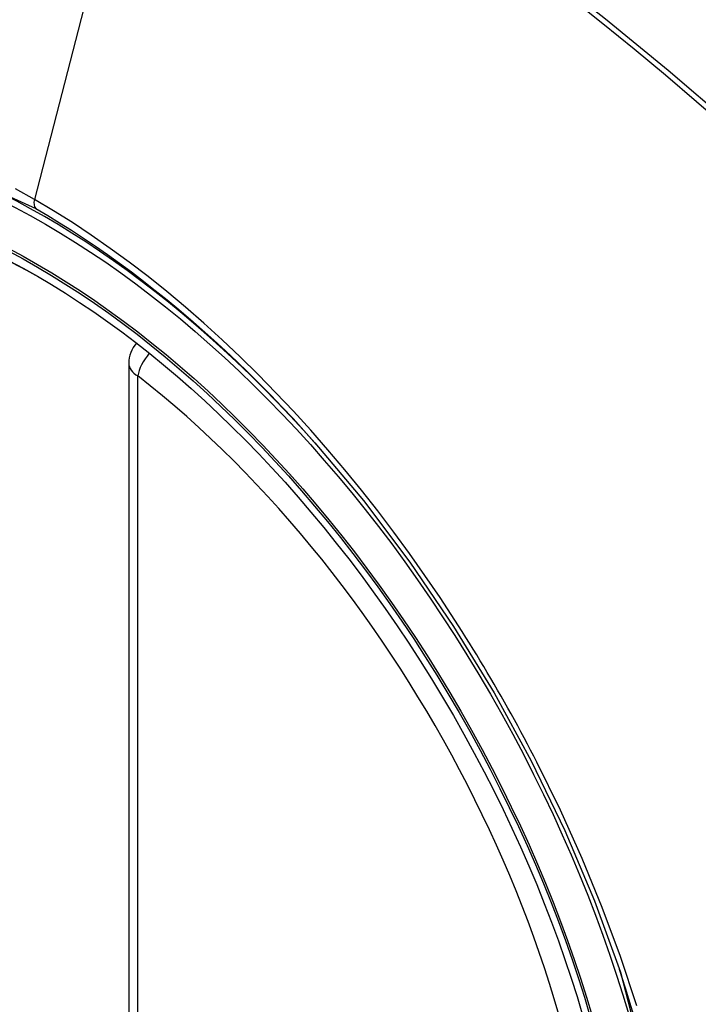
# Model space of a CAD drawing. Header units: inches. Extents: x 481 to 566.6, y 187.4 to 263.9.
# Tile 121 of 132: x 554.099 to 554.36, y 213.916 to 214.295. Entities that reach past the tile are written whole.
import ezdxf

# ---------------------------------------------------------------- set-up
doc = ezdxf.new("R2010")
doc.units = ezdxf.units.IN
doc.header["$MEASUREMENT"] = 0
doc.layers.add('Visible Edges(ANSI)', color=7, linetype='Continuous', lineweight=25)
doc.layers.add('Visible Tangent Edges(ANSI)', color=7, linetype='Continuous', lineweight=25)

msp = doc.modelspace()

# ---------------------------------------------------------------- linework, layer by layer
at = {"layer": 'Visible Edges(ANSI)'}
msp.add_line((554.1412342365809, 214.1627315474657), (554.1412342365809, 213.6780583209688), dxfattribs=at)
at = {"layer": 'Visible Edges(ANSI)', "flags": 128}
msp.add_lwpolyline([(554.212752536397, 214.1322749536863), (554.2314643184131, 214.1099984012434), (554.2493129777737, 214.0863841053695), (554.2660973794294, 214.0616932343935), (554.2816458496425, 214.036203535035), (554.2959070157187, 214.0100275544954), (554.3087997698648, 213.9833215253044), (554.3202536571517, 213.9562205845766), (554.3302018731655, 213.9288467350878)], dxfattribs=at)
at = {"layer": 'Visible Edges(ANSI)'}
msp.add_arc((554.153045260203, 214.1627315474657), 0.0118110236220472, 138.7604623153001, 180, dxfattribs=at)
for centre, major_axis, ratio, start_param, end_param in [((554.2142907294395, 213.4349973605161), (-0.6496062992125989, 1.125151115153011), 0.5773502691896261, 5.161526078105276, 5.834048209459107), ((554.1095470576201, 213.9370704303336), (0.1574803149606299, -0.27276390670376), 0.5773502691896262, 2.363976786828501, 7.060801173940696)]:
    msp.add_ellipse(centre, major_axis=major_axis, ratio=ratio, start_param=start_param, end_param=end_param, dxfattribs=at)
msp.add_ellipse((554.1060672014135, 213.935061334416), major_axis=(-0.1599409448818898, 0.2770258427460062), ratio=0.5773502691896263, dxfattribs=at)
at = {"layer": 'Visible Tangent Edges(ANSI)'}
for p, q in [((554.1528380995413, 214.4114185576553), (554.1049405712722, 214.2257440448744)), ((554.1446936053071, 213.6732364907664), (554.1446936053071, 214.1579097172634))]:
    msp.add_line(p, q, dxfattribs=at)
at = {"layer": 'Visible Tangent Edges(ANSI)', "flags": 128}
for points in [[(554.3725361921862, 214.2547298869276), (554.3485704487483, 214.2752293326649), (554.324433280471, 214.2950565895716), (554.300153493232, 214.3141878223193), (554.2757601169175, 214.3326000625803), (554.2512825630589, 214.3502723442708), (554.2267501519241, 214.3671863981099), (554.2021959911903, 214.3833222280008), (554.1776560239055, 214.3986613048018), (554.1531263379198, 214.413207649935), (554.128598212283, 214.4269678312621), (554.1040648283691, 214.4399463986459), (554.0795416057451, 214.4521307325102), (554.0550572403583, 214.4635052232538), (554.0306403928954, 214.4740549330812), (554.0063197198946, 214.4837649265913), (553.9821240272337, 214.4926214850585), (553.9580811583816, 214.5006166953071), (553.9342179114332, 214.5077443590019), (553.9105611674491, 214.5139983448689), (553.8871206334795, 214.5193771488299), (553.8638920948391, 214.5238846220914)], [(554.1528381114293, 214.4114185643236), (554.165061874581, 214.4042619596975), (554.1772880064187, 214.3969052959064), (554.1895163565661, 214.3893483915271), (554.2017466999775, 214.3815909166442), (554.213978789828, 214.3736326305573), (554.2262092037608, 214.365475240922), (554.2384319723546, 214.3571223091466), (554.2506434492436, 214.3485762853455), (554.2628399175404, 214.339839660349), (554.2750177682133, 214.3309148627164), (554.2871733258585, 214.3218043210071), (554.2993029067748, 214.3125106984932), (554.3114029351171, 214.3030369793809), (554.323469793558, 214.293386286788), (554.3354998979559, 214.283561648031), (554.3474897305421, 214.2735662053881), (554.3594357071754, 214.2634031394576), (554.3713344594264, 214.2530758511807)], [(553.8966691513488, 213.8978545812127), (553.8725353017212, 213.9669263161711), (553.8590893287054, 214.0345152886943), (553.8569409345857, 214.0975862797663), (553.8661940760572, 214.1530120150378), (553.8864810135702, 214.1984682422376), (553.916744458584, 214.2316743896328), (553.9556885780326, 214.2511389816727), (554.0016555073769, 214.2561177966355), (554.0523205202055, 214.2463439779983), (554.1054411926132, 214.2222947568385)], [(554.1049405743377, 214.2257440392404), (554.0976321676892, 214.2298378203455)], [(554.2665628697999, 214.0641280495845), (554.2608966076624, 214.0727508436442), (554.2550902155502, 214.0812677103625), (554.249151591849, 214.0896682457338), (554.2430885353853, 214.0979419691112), (554.2369089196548, 214.1060785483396), (554.2306205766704, 214.1140675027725), (554.224231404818, 214.1218984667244), (554.2177492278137, 214.1295610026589), (554.2111813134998, 214.1370456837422), (554.2045278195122, 214.144354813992), (554.197791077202, 214.1514866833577), (554.1909748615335, 214.1584368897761), (554.1840831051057, 214.1652011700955), (554.1771195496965, 214.1717751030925), (554.170088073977, 214.17815438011), (554.1629924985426, 214.1843346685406), (554.1558366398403, 214.1903116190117), (554.1486280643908, 214.1960773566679), (554.1413830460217, 214.2016177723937), (554.1341112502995, 214.2069269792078), (554.1268219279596, 214.2119995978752), (554.1195242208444, 214.2168302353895), (554.1122273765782, 214.2214135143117), (554.1049405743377, 214.2257440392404)], [(554.1054411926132, 214.2222947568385), (554.1100423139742, 214.2195888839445), (554.1146490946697, 214.2167809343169), (554.1192591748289, 214.2138722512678), (554.1238701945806, 214.2108641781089), (554.1284798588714, 214.2077580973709), (554.1330857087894, 214.2045553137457), (554.1376854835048, 214.2012572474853), (554.142276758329, 214.1978651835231), (554.1468572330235, 214.1943805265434), (554.1514245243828, 214.1908045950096), (554.155975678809, 214.1871393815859), (554.1605051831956, 214.1833899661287), (554.1650113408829, 214.179558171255), (554.1694931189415, 214.1756450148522), (554.1739495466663, 214.1716515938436), (554.178379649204, 214.1675789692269), (554.1827823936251, 214.1634282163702), (554.1871567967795, 214.1592003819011), (554.1915018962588, 214.1548965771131), (554.1958166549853, 214.1505178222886), (554.2001000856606, 214.1460652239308), (554.2043512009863, 214.1415398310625), (554.2085690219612, 214.1369427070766), (554.212752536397, 214.1322749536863)], [(554.2980900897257, 214.0095213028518), (554.2968887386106, 214.0118492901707), (554.2956773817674, 214.0141732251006), (554.2944560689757, 214.0164929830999), (554.2932248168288, 214.0188085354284), (554.2919836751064, 214.0211198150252), (554.2907326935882, 214.0234267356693), (554.2894718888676, 214.0257292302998), (554.288201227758, 214.0280272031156), (554.2869208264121, 214.0303206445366), (554.28563068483, 214.0326094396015), (554.2843308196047, 214.0348935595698), (554.2830212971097, 214.0371729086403), (554.2817021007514, 214.0394474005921), (554.2803732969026, 214.0417169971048), (554.2790348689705, 214.0439816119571), (554.2776869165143, 214.0462411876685), (554.2763294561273, 214.0484956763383), (554.2749624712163, 214.0507449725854), (554.273586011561, 214.0529889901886), (554.2722001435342, 214.0552277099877), (554.270804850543, 214.057461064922), (554.2694001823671, 214.0596889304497), (554.2679861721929, 214.061911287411), (554.2665628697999, 214.0641280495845)], [(554.3364855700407, 213.9158833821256), (554.3302571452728, 213.9347959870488), (554.3232610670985, 213.9537115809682), (554.3155493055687, 213.9725050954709), (554.307151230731, 213.9911215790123), (554.2980900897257, 214.0095213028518)], [(554.3301934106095, 213.9288677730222), (554.347924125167, 213.86037360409)]]:
    msp.add_lwpolyline(points, dxfattribs=at)
at = {"layer": 'Visible Tangent Edges(ANSI)'}
for centre, major_axis, ratio, start_param, end_param in [((554.1085532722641, 213.9364966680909), (-0.1731810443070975, 0.2999583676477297), 0.577350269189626, 5.055269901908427, 10.65269335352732), ((554.1082250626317, 214.2263129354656), (-0.0024606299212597, -0.0042619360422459), 0.5773502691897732, 5.161112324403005, 6.141288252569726), ((554.153045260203, 214.1627315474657), (0.0072436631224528, 0.0093289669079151), 0.470841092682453, 1.514964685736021, 2.428163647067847), ((554.153045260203, 214.1627315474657), (-0.0118110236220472, -1e-16), 0.5773502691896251, 0, 0.78539816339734), ((554.1085031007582, 213.9364677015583), (0.1505905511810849, -0.2608304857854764), 0.5773502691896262, 5.668550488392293, 8.468616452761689)]:
    msp.add_ellipse(centre, major_axis=major_axis, ratio=ratio, start_param=start_param, end_param=end_param, dxfattribs=at)
for centre, major_axis, ratio in [((554.1091453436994, 213.9368385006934), (0.1711078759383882, -0.296367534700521), 0.5773502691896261), ((554.1061711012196, 213.9351213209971), (-0.1626954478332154, 0.2817967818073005), 0.5773502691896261), ((554.1060672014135, 213.935061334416), (0.1620986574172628, -0.2807631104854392), 0.5773502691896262)]:
    msp.add_ellipse(centre, major_axis=major_axis, ratio=ratio, dxfattribs=at)

doc.saveas('drawing.dxf')
